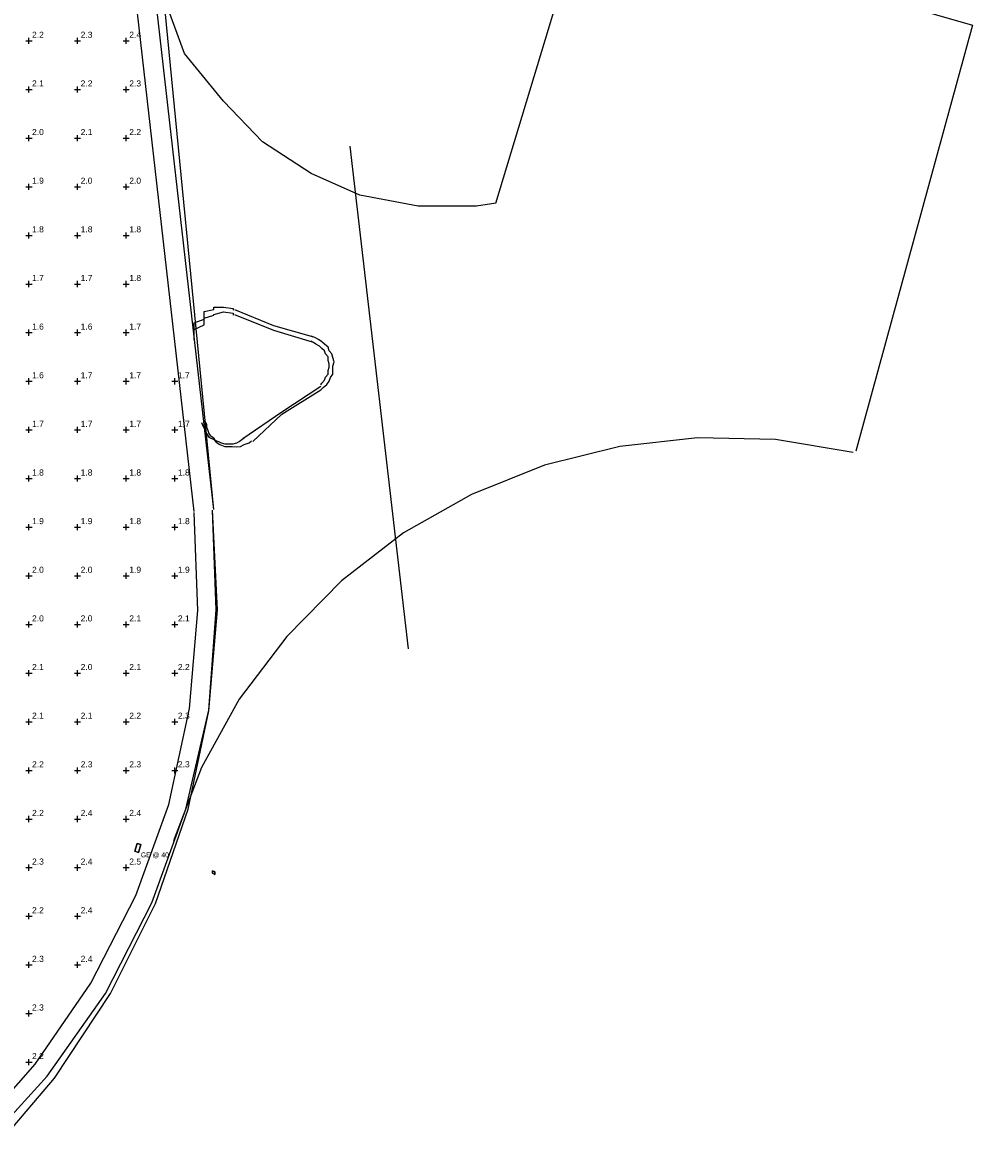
# Model space of a CAD drawing. Header units: feet. Extents: x 1564727 to 1564995, y 636134 to 636725.
# Tile 7 of 13: x 1564897 to 1564995, y 636427 to 636543. Entities that reach past the tile are written whole.
import ezdxf
from ezdxf.enums import TextEntityAlignment as Align

# ---------------------------------------------------------------- set-up
doc = ezdxf.new("R2010")
doc.units = ezdxf.units.FT
doc.header["$MEASUREMENT"] = 0
for name, color, linetype in [('111657_BD001.dwg - DR_P_Storm_Sewer', 151, 'Continuous'), ('111657_BP001.dwg - PV_P_Curb', 120, 'Continuous'), ('111657_BP001.dwg - PV_P_Drive', 230, 'Continuous'), ('111657_BP001.dwg - PV_P_EOP', 7, 'Continuous'), ('System Layers - Calculation Zones', 7, 'Continuous'), ('System Layers - Luminaires', 7, 'Continuous')]:
    doc.layers.add(name, color=color, linetype=linetype)
doc.styles.get("Standard").update_dxf_attribs({"font": 'arial.ttf'})

# ---------------------------------------------------------------- blocks, each defined once
blk = doc.blocks.new('VSL-CALCPOINT-CROSS')
at = {"color": 0}
for points in [[(-0.5, 0, 0), (0.5, 0, 0)], [(0, -0.5, 0), (0, 0.5, 0)]]:
    blk.add_polyline3d(points, dxfattribs=at)
blk.add_attdef('Calc_Result', (0.5, 0.5), '', height=1, dxfattribs=at)

msp = doc.modelspace()

# ---------------------------------------------------------------- linework, layer by layer
at = {"layer": '111657_BD001.dwg - DR_P_Storm_Sewer', "color": 151}
msp.add_polyline3d([(1564931, 636530.6875, 0), (1564937, 636479, 0)], dxfattribs=at)
at = {"layer": '111657_BP001.dwg - PV_P_Curb', "color": 120}
for points in [[(1564917, 636493.3125, 0), (1564910, 636554.8125, 0)], [(1564917, 636493.3125, 0), (1564911, 636554.8125, 0)], [(1564915, 636510.8125, 0), (1564915, 636511.375, 0), (1564915, 636511.875, 0), (1564915, 636512.5, 0), (1564916, 636512.875, 0), (1564916, 636513.375, 0), (1564916, 636513.6875, 0), (1564917, 636513.875, 0), (1564917, 636514.125, 0), (1564918, 636514.125, 0), (1564919, 636514, 0), (1564919, 636513.8125, 0)], [(1564915, 636510.875, 0), (1564915, 636511.3125, 0), (1564915, 636511.8125, 0), (1564916, 636512.3125, 0), (1564916, 636512.625, 0), (1564916, 636513, 0), (1564917, 636513.3125, 0), (1564917, 636513.375, 0), (1564918, 636513.625, 0), (1564918, 636513.625, 0), (1564919, 636513.5, 0), (1564919, 636513.3125, 0)], [(1564919.125, 636513.875, 0), (1564923.125, 636512.25, 0), (1564927.25, 636511.0625, 0)], [(1564919.125, 636513.375, 0), (1564923.125, 636511.75, 0), (1564927.125, 636510.5625, 0)], [(1564928, 636505.625, 0), (1564928.25, 636505.875, 0), (1564928.625, 636506.1875, 0), (1564928.875, 636506.5, 0), (1564929, 636506.875, 0), (1564929.25, 636507.25, 0), (1564929.25, 636507.6875, 0), (1564929.25, 636508.0625, 0), (1564929.375, 636508.5, 0), (1564929.25, 636508.9375, 0), (1564929.125, 636509.3125, 0), (1564928.875, 636509.625, 0), (1564928.75, 636510, 0), (1564928.375, 636510.3125, 0), (1564928.125, 636510.5625, 0), (1564927.75, 636510.8125, 0), (1564927.375, 636511, 0), (1564927, 636511.125, 0)], [(1564928, 636506.125, 0), (1564928.125, 636506.3125, 0), (1564928.375, 636506.625, 0), (1564928.5, 636506.9375, 0), (1564928.75, 636507.25, 0), (1564928.75, 636507.625, 0), (1564928.875, 636507.9375, 0), (1564928.875, 636508.3125, 0), (1564928.75, 636508.625, 0), (1564928.75, 636509, 0), (1564928.5, 636509.3125, 0), (1564928.375, 636509.625, 0), (1564928.125, 636509.875, 0), (1564927.875, 636510.125, 0), (1564927.5, 636510.3125, 0), (1564927.25, 636510.5, 0), (1564927, 636510.625, 0)], [(1564920, 636500.625, 0), (1564924, 636503.375, 0), (1564928, 636506, 0)], [(1564921, 636500.3125, 0), (1564924, 636503.125, 0), (1564928, 636505.625, 0)], [(1564915.75, 636502.25, 0), (1564915.875, 636501.9375, 0), (1564916.125, 636501.4375, 0), (1564916.25, 636501.125, 0), (1564916.5, 636500.75, 0), (1564917, 636500.5, 0), (1564917.25, 636500.25, 0), (1564917.625, 636500, 0), (1564918.125, 636499.8125, 0), (1564918.5, 636499.8125, 0), (1564918.875, 636499.8125, 0), (1564919.375, 636499.75, 0), (1564919.75, 636499.8125, 0), (1564920.125, 636500, 0), (1564920.625, 636500.1875, 0), (1564920.875, 636500.375, 0)], [(1564916.125, 636502.375, 0), (1564916.25, 636502.0625, 0), (1564916.25, 636501.8125, 0), (1564916.375, 636501.4375, 0), (1564916.5, 636501.125, 0), (1564916.625, 636500.9375, 0), (1564917, 636500.6875, 0), (1564917.125, 636500.4375, 0), (1564917.5, 636500.3125, 0), (1564917.75, 636500.1875, 0), (1564918.125, 636500.0625, 0), (1564918.375, 636500.0625, 0), (1564918.75, 636500.0625, 0), (1564919, 636500.0625, 0), (1564919.375, 636500.1875, 0), (1564919.625, 636500.3125, 0), (1564919.875, 636500.5, 0), (1564920.125, 636500.6875, 0)], [(1564892.875, 636427.375, 0), (1564899.875, 636435.0625, 0), (1564905.875, 636443.5625, 0), (1564910.625, 636452.875, 0), (1564914.125, 636462.5, 0), (1564916.5, 636472.6875, 0), (1564917.25, 636483, 0), (1564916.875, 636493.25, 0)], [(1564894, 636427.125, 0), (1564900.625, 636434.875, 0), (1564906.375, 636443.5625, 0), (1564911, 636452.8125, 0), (1564914.375, 636462.5, 0), (1564916.5, 636472.625, 0), (1564917.375, 636483, 0), (1564916.875, 636493.25, 0)]]:
    msp.add_polyline3d(points, dxfattribs=at)
at = {"layer": '111657_BP001.dwg - PV_P_Drive', "color": 230}
for points in [[(1564946, 636524.8125, 0), (1564955, 636554.625, 0)], [(1564955, 636554.625, 0), (1564995, 636543.125, 0)], [(1564944, 636524.5, 0), (1564938, 636524.5, 0), (1564932, 636525.625, 0), (1564927, 636527.875, 0), (1564922, 636531.125, 0), (1564918, 636535.3125, 0), (1564914, 636540.1875, 0), (1564912, 636545.625, 0), (1564911, 636551.375, 0)], [(1564995, 636543.125, 0), (1564983, 636499.3125, 0)], [(1564946, 636524.8125, 0), (1564944, 636524.5, 0)], [(1564982.75, 636499.1875, 0), (1564974.75, 636500.5, 0), (1564966.75, 636500.6875, 0), (1564958.75, 636499.8125, 0), (1564951, 636497.875, 0), (1564943.5, 636494.875, 0), (1564936.5, 636490.9375, 0), (1564930.125, 636486, 0), (1564924.5, 636480.25, 0), (1564919.625, 636473.8125, 0), (1564915.75, 636466.8125, 0), (1564912.875, 636459.25, 0)]]:
    msp.add_polyline3d(points, dxfattribs=at)
at = {"layer": '111657_BP001.dwg - PV_P_EOP', "color": 7}
for points in [[(1564915, 636493.125, 0), (1564908, 636554.625, 0)], [(1564892, 636428.75, 0), (1564898.625, 636436.3125, 0), (1564904.375, 636444.625, 0), (1564909, 636453.625, 0), (1564912.375, 636463, 0), (1564914.5, 636472.875, 0), (1564915.375, 636482.9375, 0), (1564915, 636493, 0)]]:
    msp.add_polyline3d(points, dxfattribs=at)
at = {"layer": 'System Layers - Luminaires', "color": 5}
for points in [[(1564909.25, 636458.0625, 40), (1564908.875, 636458.1875, 40), (1564909.125, 636459, 40), (1564909.5, 636458.875, 40)], [(1564909.5, 636458.875, 40), (1564909.125, 636459, 40), (1564908.875, 636458.1875, 40), (1564909.25, 636458.0625, 40)], [(1564909.125, 636459, 40), (1564908.875, 636458.1875, 40), (1564908.875, 636458.1875, 40), (1564909.125, 636459, 40)], [(1564909.5, 636458.875, 40), (1564909.125, 636459, 40), (1564909.125, 636459, 40), (1564909.5, 636458.875, 40)], [(1564909.25, 636458.0625, 40), (1564909.5, 636458.875, 40), (1564909.5, 636458.875, 40), (1564909.25, 636458.0625, 40)], [(1564908.875, 636458.1875, 40), (1564909.25, 636458.0625, 40), (1564909.25, 636458.0625, 40), (1564908.875, 636458.1875, 40)], [(1564917.125, 636455.8125, 40), (1564917.125, 636456.0625, 40), (1564916.875, 636456.1875, 40), (1564916.875, 636455.9375, 40)], [(1564917.125, 636455.8125, 0), (1564917.125, 636456.0625, 0), (1564916.875, 636456.1875, 0), (1564916.875, 636455.9375, 0)], [(1564917.125, 636456.0625, 40), (1564916.875, 636456.1875, 40), (1564916.875, 636456.1875, 0), (1564917.125, 636456.0625, 0)], [(1564916.875, 636456.1875, 40), (1564916.875, 636455.9375, 40), (1564916.875, 636455.9375, 0), (1564916.875, 636456.1875, 0)], [(1564917.125, 636455.8125, 40), (1564917.125, 636456.0625, 40), (1564917.125, 636456.0625, 0), (1564917.125, 636455.8125, 0)], [(1564916.875, 636455.9375, 40), (1564917.125, 636455.8125, 40), (1564917.125, 636455.8125, 0), (1564916.875, 636455.9375, 0)]]:
    msp.add_polyline3d(points, close=True, dxfattribs=at)

# ---------------------------------------------------------------- block references
at = {"layer": 'System Layers - Calculation Zones', "color": 14, "xscale": 0.625, "yscale": 0.625}
for p, values in [((1564898, 636541.5), {'Calc_Result': '2.2'}), ((1564903, 636541.5), {'Calc_Result': '2.3'}), ((1564908, 636541.5), {'Calc_Result': '2.4'}), ((1564898, 636536.5), {'Calc_Result': '2.1'}), ((1564903, 636536.5), {'Calc_Result': '2.2'}), ((1564908, 636536.5), {'Calc_Result': '2.3'}), ((1564898, 636531.5), {'Calc_Result': '2.0'}), ((1564903, 636531.5), {'Calc_Result': '2.1'}), ((1564908, 636531.5), {'Calc_Result': '2.2'}), ((1564898, 636526.5), {'Calc_Result': '1.9'}), ((1564903, 636526.5), {'Calc_Result': '2.0'}), ((1564908, 636526.5), {'Calc_Result': '2.0'}), ((1564898, 636521.5), {'Calc_Result': '1.8'}), ((1564903, 636521.5), {'Calc_Result': '1.8'}), ((1564908, 636521.5), {'Calc_Result': '1.8'}), ((1564898, 636516.5), {'Calc_Result': '1.7'}), ((1564903, 636516.5), {'Calc_Result': '1.7'}), ((1564908, 636516.5), {'Calc_Result': '1.8'}), ((1564898, 636511.5), {'Calc_Result': '1.6'}), ((1564903, 636511.5), {'Calc_Result': '1.6'}), ((1564908, 636511.5), {'Calc_Result': '1.7'}), ((1564898, 636506.5), {'Calc_Result': '1.6'}), ((1564903, 636506.5), {'Calc_Result': '1.7'}), ((1564908, 636506.5), {'Calc_Result': '1.7'}), ((1564913, 636506.5), {'Calc_Result': '1.7'}), ((1564898, 636501.5), {'Calc_Result': '1.7'}), ((1564903, 636501.5), {'Calc_Result': '1.7'}), ((1564908, 636501.5), {'Calc_Result': '1.7'}), ((1564913, 636501.5), {'Calc_Result': '1.7'}), ((1564898, 636496.5), {'Calc_Result': '1.8'}), ((1564903, 636496.5), {'Calc_Result': '1.8'}), ((1564908, 636496.5), {'Calc_Result': '1.8'}), ((1564913, 636496.5), {'Calc_Result': '1.8'}), ((1564898, 636491.5), {'Calc_Result': '1.9'}), ((1564903, 636491.5), {'Calc_Result': '1.9'}), ((1564908, 636491.5), {'Calc_Result': '1.8'}), ((1564913, 636491.5), {'Calc_Result': '1.8'}), ((1564898, 636486.5), {'Calc_Result': '2.0'}), ((1564903, 636486.5), {'Calc_Result': '2.0'}), ((1564908, 636486.5), {'Calc_Result': '1.9'}), ((1564913, 636486.5), {'Calc_Result': '1.9'}), ((1564898, 636481.5), {'Calc_Result': '2.0'}), ((1564903, 636481.5), {'Calc_Result': '2.0'}), ((1564908, 636481.5), {'Calc_Result': '2.1'}), ((1564913, 636481.5), {'Calc_Result': '2.1'}), ((1564898, 636476.5), {'Calc_Result': '2.1'}), ((1564903, 636476.5), {'Calc_Result': '2.0'}), ((1564908, 636476.5), {'Calc_Result': '2.1'}), ((1564913, 636476.5), {'Calc_Result': '2.2'}), ((1564898, 636471.5), {'Calc_Result': '2.1'}), ((1564903, 636471.5), {'Calc_Result': '2.1'}), ((1564908, 636471.5), {'Calc_Result': '2.2'}), ((1564913, 636471.5), {'Calc_Result': '2.3'}), ((1564898, 636466.5), {'Calc_Result': '2.2'}), ((1564903, 636466.5), {'Calc_Result': '2.3'}), ((1564908, 636466.5), {'Calc_Result': '2.3'}), ((1564913, 636466.5), {'Calc_Result': '2.3'}), ((1564898, 636461.5), {'Calc_Result': '2.2'}), ((1564903, 636461.5), {'Calc_Result': '2.4'}), ((1564908, 636461.5), {'Calc_Result': '2.4'}), ((1564898, 636456.5), {'Calc_Result': '2.3'}), ((1564903, 636456.5), {'Calc_Result': '2.4'}), ((1564908, 636456.5), {'Calc_Result': '2.5'}), ((1564898, 636451.5), {'Calc_Result': '2.2'}), ((1564903, 636451.5), {'Calc_Result': '2.4'}), ((1564898, 636446.5), {'Calc_Result': '2.3'}), ((1564903, 636446.5), {'Calc_Result': '2.4'}), ((1564898, 636441.5), {'Calc_Result': '2.3'}), ((1564898, 636436.5), {'Calc_Result': '2.2'})]:
    msp.add_blockref('VSL-CALCPOINT-CROSS', p, dxfattribs=at).add_auto_attribs(values)

# ---------------------------------------------------------------- texts
at = {"layer": 'System Layers - Luminaires', "color": 5}
msp.add_text("GE @ 40'", height=0.5, dxfattribs=at).set_placement((1564909.5, 636458.0625, 40), align=Align.TOP_LEFT)

doc.saveas('drawing.dxf')
